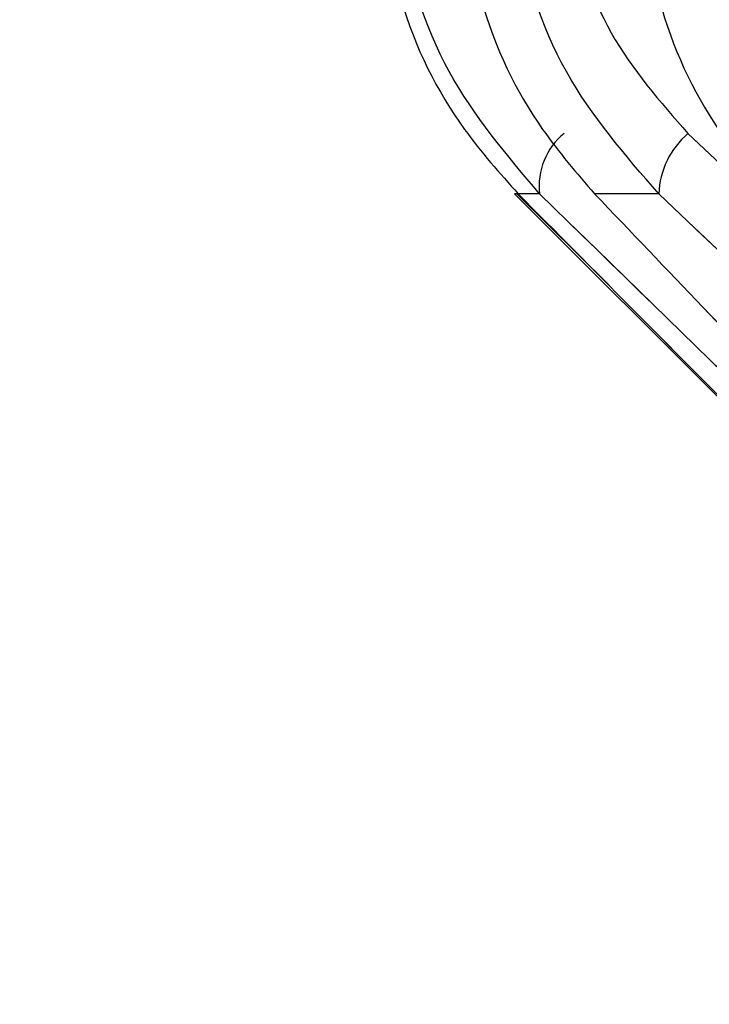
# Paper-space layout 'Dim Drawing' of a CAD drawing. Header units: inches. Extents: x 0.1 to 16.9, y 0.1 to 10.9.
# Tile 74 of 256: x 3.114788 to 3.115052, y 3.668336 to 3.668714. Entities that reach past the tile are written whole.
import ezdxf

# ---------------------------------------------------------------- set-up
doc = ezdxf.new("R2010")
doc.units = ezdxf.units.IN
doc.header["$MEASUREMENT"] = 0
doc.linetypes.add('PHANTOM', pattern=[0.49999999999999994, 0.25, -0.05, 0.05, -0.05, 0.05, -0.05])
doc.layers.add('FORMAT', color=7, linetype='Continuous')
doc.styles.add('SLDTEXTSTYLE0', font='TXT', dxfattribs={"width": 0.75})
doc.dimstyles.new('SLDDIMSTYLE4', dxfattribs={"dimtxt": 0.125, "dimasz": 0.13, "dimexe": 0, "dimexo": 0.0625, "dimgap": 0.03125, "dimtad": 0, "dimtih": 1, "dimtoh": 1, "dimdec": 0, "dimlfac": 15, "dimrnd": 1e-09, "dimzin": 12, "dimdsep": 46, "dimtxsty": 'SLDTEXTSTYLE0', "dimsah": 1, "dimcen": 0.09, "dimadec": 0, "dimazin": 3, "dimtfac": 1, "dimtdec": 0, "dimtofl": 0, "dimtmove": 0, "dimatfit": 3, "dimfxl": 0, "dimfrac": 2, "dimtolj": 1, "dimtzin": 12, "dimarcsym": 0})

# ---------------------------------------------------------------- blocks, each defined once
blk = doc.blocks.new('_D_25')
at = {"layer": 'FORMAT'}
for p, q in [((5.84638986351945, 9.33966827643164), (5.84638986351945, 2.13631955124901)), ((3.076610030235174, 3.486598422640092), (3.076610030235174, 2.13631955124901)), ((4.349142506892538, 2.441354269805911), (4.311056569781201, 2.441354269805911)), ((4.311056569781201, 2.441354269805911), (4.311056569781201, 2.24291676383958)), ((4.718586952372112, 2.441354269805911), (4.75667288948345, 2.441354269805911)), ((4.75667288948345, 2.441354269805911), (4.75667288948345, 2.24291676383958)), ((3.076610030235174, 2.26131955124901), (4.201592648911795, 2.26131955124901)), ((5.84638986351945, 2.26131955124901), (4.866136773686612, 2.26131955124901)), ((4.311056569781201, 2.24291676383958), (4.349142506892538, 2.24291676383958)), ((4.75667288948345, 2.24291676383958), (4.718586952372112, 2.24291676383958))]:
    blk.add_line(p, q, dxfattribs=at)
for points in [[(3.076610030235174, 2.26131955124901), (3.206610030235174, 2.24131955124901), (3.206610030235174, 2.28131955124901)], [(5.84638986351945, 2.26131955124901), (5.71638986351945, 2.28131955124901), (5.71638986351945, 2.24131955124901)]]:
    blk.add_solid(points, dxfattribs=at)
at = {"layer": 'FORMAT', "char_height": 0.125, "attachment_point": 1, "style": 'SLDTEXTSTYLE0'}
for s, insert in [('1055', (4.349142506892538, 2.404050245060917)), ('42', (4.441503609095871, 2.217027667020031))]:
    blk.add_mtext(s, dxfattribs=dict(at, insert=insert))
blk = doc.blocks.new('_D_27')
at = {"layer": 'FORMAT'}
for p, q in [((7.204618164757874, 7.415921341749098), (7.204618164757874, 0.7189967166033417)), ((3.076610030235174, 3.486598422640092), (3.076610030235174, 0.7189967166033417)), ((5.00418204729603, 1.024031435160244), (4.966096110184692, 1.024031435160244)), ((4.966096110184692, 1.024031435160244), (4.966096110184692, 0.8255939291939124)), ((5.373626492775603, 1.024031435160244), (5.411712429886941, 1.024031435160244)), ((5.411712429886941, 1.024031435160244), (5.411712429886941, 0.8255939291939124)), ((3.076610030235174, 0.8439967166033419), (4.856632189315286, 0.8439967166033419)), ((7.204618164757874, 0.8439967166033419), (5.521176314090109, 0.8439967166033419)), ((4.966096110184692, 0.8255939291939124), (5.00418204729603, 0.8255939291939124)), ((5.411712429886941, 0.8255939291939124), (5.373626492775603, 0.8255939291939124))]:
    blk.add_line(p, q, dxfattribs=at)
for points in [[(3.076610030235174, 0.8439967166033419), (3.206610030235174, 0.8239967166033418), (3.206610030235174, 0.8639967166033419)], [(7.204618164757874, 0.8439967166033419), (7.074618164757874, 0.8639967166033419), (7.074618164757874, 0.8239967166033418)]]:
    blk.add_solid(points, dxfattribs=at)
at = {"layer": 'FORMAT', "char_height": 0.125, "attachment_point": 1, "style": 'SLDTEXTSTYLE0'}
for s, insert in [('1573', (5.00418204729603, 0.9867274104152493)), ('62', (5.096543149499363, 0.7997048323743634))]:
    blk.add_mtext(s, dxfattribs=dict(at, insert=insert))
blk = doc.blocks.new('_D_29')
at = {"layer": 'FORMAT'}
for p, q in [((6.409307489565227, 8.781122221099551), (6.409307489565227, 1.663878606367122)), ((3.076610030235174, 3.486598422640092), (3.076610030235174, 1.663878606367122)), ((4.603708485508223, 1.968913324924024), (4.565622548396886, 1.968913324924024)), ((4.565622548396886, 1.968913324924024), (4.565622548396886, 1.770475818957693)), ((4.973152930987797, 1.968913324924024), (5.011238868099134, 1.968913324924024)), ((5.011238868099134, 1.968913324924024), (5.011238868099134, 1.770475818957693)), ((3.076610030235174, 1.788878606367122), (4.456158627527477, 1.788878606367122)), ((6.409307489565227, 1.788878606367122), (5.120702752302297, 1.788878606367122)), ((4.565622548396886, 1.770475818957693), (4.603708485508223, 1.770475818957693)), ((5.011238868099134, 1.770475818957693), (4.973152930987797, 1.770475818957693))]:
    blk.add_line(p, q, dxfattribs=at)
for points in [[(3.076610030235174, 1.788878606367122), (3.206610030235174, 1.768878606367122), (3.206610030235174, 1.808878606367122)], [(6.409307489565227, 1.788878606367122), (6.279307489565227, 1.808878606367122), (6.279307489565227, 1.768878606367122)]]:
    blk.add_solid(points, dxfattribs=at)
at = {"layer": 'FORMAT', "char_height": 0.125, "attachment_point": 1, "style": 'SLDTEXTSTYLE0'}
for s, insert in [('1270', (4.603708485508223, 1.93160930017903)), ('50', (4.696069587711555, 1.744586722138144))]:
    blk.add_mtext(s, dxfattribs=dict(at, insert=insert))
blk = doc.blocks.new('_D_32')
at = {"layer": 'FORMAT'}
for p, q in [((6.866682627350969, 8.133312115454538), (6.866682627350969, 1.191437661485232)), ((3.076610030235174, 3.486598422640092), (3.076610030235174, 1.191437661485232)), ((4.771264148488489, 1.496472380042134), (4.733178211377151, 1.496472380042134)), ((4.733178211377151, 1.496472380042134), (4.733178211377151, 1.298034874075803)), ((5.140708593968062, 1.496472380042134), (5.1787945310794, 1.496472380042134)), ((5.1787945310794, 1.496472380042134), (5.1787945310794, 1.298034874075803)), ((3.076610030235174, 1.316437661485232), (4.623714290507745, 1.316437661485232)), ((6.866682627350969, 1.316437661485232), (5.288258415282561, 1.316437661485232)), ((4.733178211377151, 1.298034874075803), (4.771264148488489, 1.298034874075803)), ((5.1787945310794, 1.298034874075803), (5.140708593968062, 1.298034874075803))]:
    blk.add_line(p, q, dxfattribs=at)
for points in [[(3.076610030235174, 1.316437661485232), (3.206610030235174, 1.296437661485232), (3.206610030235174, 1.336437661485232)], [(6.866682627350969, 1.316437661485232), (6.736682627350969, 1.336437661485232), (6.736682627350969, 1.296437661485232)]]:
    blk.add_solid(points, dxfattribs=at)
at = {"layer": 'FORMAT', "char_height": 0.125, "attachment_point": 1, "style": 'SLDTEXTSTYLE0'}
for s, insert in [('1444', (4.771264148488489, 1.45916835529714)), ('57', (4.863625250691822, 1.272145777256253))]:
    blk.add_mtext(s, dxfattribs=dict(at, insert=insert))

psp = doc.layouts.new('Dim Drawing')

# ---------------------------------------------------------------- linework, layer by layer
at = {"color": 7, "linetype": 'Continuous', "lineweight": 25}
for p, q in [((3.115044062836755, 3.66867069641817), (3.115117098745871, 3.668601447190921)), ((3.114977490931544, 3.668647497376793), (3.115219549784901, 3.668405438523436)), ((3.114978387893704, 3.668647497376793), (3.114977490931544, 3.668647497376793)), ((3.11501369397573, 3.668612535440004), (3.114978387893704, 3.668647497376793)), ((3.114987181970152, 3.668647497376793), (3.114978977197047, 3.668647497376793)), ((3.115032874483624, 3.668647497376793), (3.115008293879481, 3.668647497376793))]:
    psp.add_line(p, q, dxfattribs=at)
at = {"color": 7, "linetype": 'PHANTOM', "lineweight": 18}
for p, q in [((3.115044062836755, 3.66867069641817), (3.115117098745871, 3.668601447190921)), ((3.115044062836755, 3.66867069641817), (3.115117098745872, 3.668601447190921)), ((3.115044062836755, 3.66867069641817), (3.115117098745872, 3.668601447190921)), ((3.114977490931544, 3.668647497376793), (3.115219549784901, 3.668405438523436)), ((3.114978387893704, 3.668647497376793), (3.114977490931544, 3.668647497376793)), ((3.114977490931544, 3.668647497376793), (3.115219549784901, 3.668405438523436)), ((3.114978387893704, 3.668647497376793), (3.114977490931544, 3.668647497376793)), ((3.114977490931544, 3.668647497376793), (3.115219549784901, 3.668405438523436)), ((3.114978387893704, 3.668647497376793), (3.114977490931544, 3.668647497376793)), ((3.115013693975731, 3.668612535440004), (3.114978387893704, 3.668647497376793)), ((3.115013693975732, 3.668612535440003), (3.114978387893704, 3.668647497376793)), ((3.115013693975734, 3.66861253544), (3.114978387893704, 3.668647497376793)), ((3.114987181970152, 3.668647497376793), (3.114978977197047, 3.668647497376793)), ((3.114987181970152, 3.668647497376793), (3.114978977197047, 3.668647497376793)), ((3.114987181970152, 3.668647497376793), (3.114978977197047, 3.668647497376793)), ((3.115032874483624, 3.668647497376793), (3.115008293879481, 3.668647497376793)), ((3.115032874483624, 3.668647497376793), (3.115008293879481, 3.668647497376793)), ((3.115032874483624, 3.668647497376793), (3.115008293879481, 3.668647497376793))]:
    psp.add_line(p, q, dxfattribs=at)
at = {"color": 7, "linetype": 'Continuous', "lineweight": 25}
for centre, radius, start, end in [((3.115013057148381, 3.668650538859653), 2.605331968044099e-05, 129.3123169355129, 186.7040363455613), ((3.11506510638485, 3.668646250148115), 3.225602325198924e-05, 130.7221372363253, 177.7840182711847)]:
    psp.add_arc(centre, radius, start, end, dxfattribs=at)
at = {"color": 7, "linetype": 'PHANTOM', "lineweight": 18}
for centre, radius, start, end in [((3.115013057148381, 3.668650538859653), 2.605331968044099e-05, 129.3123169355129, 186.7040363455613), ((3.115013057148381, 3.668650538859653), 2.605331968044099e-05, 129.3123169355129, 186.7040363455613), ((3.115013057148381, 3.668650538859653), 2.605331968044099e-05, 129.3123169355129, 186.7040363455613), ((3.11506510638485, 3.668646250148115), 3.225602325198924e-05, 130.7221372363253, 177.7840182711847), ((3.11506510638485, 3.668646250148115), 3.225602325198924e-05, 130.7221372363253, 177.7840182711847), ((3.11506510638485, 3.668646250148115), 3.225602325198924e-05, 130.7221372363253, 177.7840182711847)]:
    psp.add_arc(centre, radius, start, end, dxfattribs=at)
at = {"color": 7, "linetype": 'Continuous', "lineweight": 25}
for points, knots in [([(3.114925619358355, 3.668777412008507), (3.11492734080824, 3.668758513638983), (3.114930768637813, 3.668720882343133), (3.114952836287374, 3.668676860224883), (3.114971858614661, 3.668655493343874), (3.114978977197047, 3.668647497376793)], [0, 0, 0, 0, 0.386993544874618, 0.7705992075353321, 1, 1, 1, 1]), ([(3.114987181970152, 3.668647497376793), (3.114974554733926, 3.66866239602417), (3.114949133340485, 3.668692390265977), (3.114934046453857, 3.668740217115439), (3.114932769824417, 3.668768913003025), (3.114932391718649, 3.668777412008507)], [0, 0, 0, 0, 0.4099050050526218, 0.8252285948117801, 1, 1, 1, 1]), ([(3.114956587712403, 3.668777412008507), (3.114958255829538, 3.668758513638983), (3.114961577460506, 3.668720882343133), (3.114982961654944, 3.668676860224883), (3.115001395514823, 3.668655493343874), (3.115008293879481, 3.668647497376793)], [0, 0, 0, 0, 0.3869935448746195, 0.7705992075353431, 1, 1, 1, 1]), ([(3.115032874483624, 3.668647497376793), (3.115019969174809, 3.66866239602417), (3.114993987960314, 3.668692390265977), (3.114978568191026, 3.668740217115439), (3.11497726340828, 3.668768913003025), (3.114976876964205, 3.668777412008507)], [0, 0, 0, 0, 0.4099050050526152, 0.8252285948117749, 1, 1, 1, 1]), ([(3.114997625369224, 3.668777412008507), (3.114997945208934, 3.668770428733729), (3.114999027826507, 3.668746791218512), (3.115011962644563, 3.668707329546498), (3.115033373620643, 3.668682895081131), (3.115044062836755, 3.66867069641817)], [0, 0, 0, 0, 0.1735354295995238, 0.5873958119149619, 1, 1, 1, 1]), ([(3.115025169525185, 3.668777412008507), (3.115026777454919, 3.668758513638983), (3.115029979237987, 3.668720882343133), (3.115050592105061, 3.668676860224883), (3.115068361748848, 3.668655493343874), (3.115075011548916, 3.668647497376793)], [0, 0, 0, 0, 0.3869935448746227, 0.7705992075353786, 1, 1, 1, 1]), ([(3.114978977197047, 3.668647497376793), (3.114993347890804, 3.668632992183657), (3.115063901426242, 3.668561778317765), (3.115134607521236, 3.668490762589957), (3.115190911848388, 3.668434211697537)], [0, 0, 0, 0, 0.2036849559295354, 1, 1, 1, 1]), ([(3.115206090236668, 3.668434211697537), (3.11519120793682, 3.668448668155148), (3.115118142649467, 3.668519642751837), (3.115045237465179, 3.668590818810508), (3.114987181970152, 3.668647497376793)], [0, 0, 0, 0, 0.2036849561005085, 1, 1, 1, 1]), ([(3.115008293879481, 3.668647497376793), (3.115022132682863, 3.668632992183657), (3.115090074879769, 3.668561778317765), (3.11515816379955, 3.668490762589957), (3.115212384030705, 3.668434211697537)], [0, 0, 0, 0, 0.2036849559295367, 1, 1, 1, 1]), ([(3.115257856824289, 3.668434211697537), (3.115242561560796, 3.668448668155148), (3.115167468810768, 3.668519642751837), (3.115092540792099, 3.668590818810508), (3.115032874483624, 3.668647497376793)], [0, 0, 0, 0, 0.2036849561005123, 1, 1, 1, 1])]:
    psp.add_open_spline(points, degree=3, knots=knots, dxfattribs=at)
at = {"color": 7, "linetype": 'PHANTOM', "lineweight": 18}
for points, knots in [([(3.114925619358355, 3.668777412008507), (3.11492734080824, 3.668758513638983), (3.114930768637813, 3.668720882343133), (3.114952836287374, 3.668676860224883), (3.114971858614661, 3.668655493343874), (3.114978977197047, 3.668647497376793)], [0, 0, 0, 0, 0.386993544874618, 0.7705992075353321, 1, 1, 1, 1]), ([(3.114925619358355, 3.668777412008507), (3.11492734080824, 3.668758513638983), (3.114930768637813, 3.668720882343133), (3.114952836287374, 3.668676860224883), (3.114971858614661, 3.668655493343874), (3.114978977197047, 3.668647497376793)], [0, 0, 0, 0, 0.386993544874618, 0.7705992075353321, 1, 1, 1, 1]), ([(3.114925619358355, 3.668777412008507), (3.11492734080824, 3.668758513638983), (3.114930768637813, 3.668720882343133), (3.114952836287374, 3.668676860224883), (3.114971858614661, 3.668655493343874), (3.114978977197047, 3.668647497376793)], [0, 0, 0, 0, 0.386993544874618, 0.7705992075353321, 1, 1, 1, 1]), ([(3.114987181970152, 3.668647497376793), (3.114974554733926, 3.66866239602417), (3.114949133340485, 3.668692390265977), (3.114934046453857, 3.668740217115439), (3.114932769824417, 3.668768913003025), (3.114932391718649, 3.668777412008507)], [0, 0, 0, 0, 0.4099050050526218, 0.8252285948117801, 1, 1, 1, 1]), ([(3.114987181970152, 3.668647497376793), (3.114974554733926, 3.66866239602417), (3.114949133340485, 3.668692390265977), (3.114934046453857, 3.668740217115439), (3.114932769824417, 3.668768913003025), (3.114932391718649, 3.668777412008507)], [0, 0, 0, 0, 0.4099050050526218, 0.8252285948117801, 1, 1, 1, 1]), ([(3.114987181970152, 3.668647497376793), (3.114974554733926, 3.66866239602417), (3.114949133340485, 3.668692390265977), (3.114934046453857, 3.668740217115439), (3.114932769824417, 3.668768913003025), (3.114932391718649, 3.668777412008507)], [0, 0, 0, 0, 0.4099050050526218, 0.8252285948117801, 1, 1, 1, 1]), ([(3.114956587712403, 3.668777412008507), (3.114958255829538, 3.668758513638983), (3.114961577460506, 3.668720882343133), (3.114982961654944, 3.668676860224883), (3.115001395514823, 3.668655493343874), (3.115008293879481, 3.668647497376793)], [0, 0, 0, 0, 0.3869935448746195, 0.7705992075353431, 1, 1, 1, 1]), ([(3.114956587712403, 3.668777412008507), (3.114958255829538, 3.668758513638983), (3.114961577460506, 3.668720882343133), (3.114982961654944, 3.668676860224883), (3.115001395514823, 3.668655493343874), (3.115008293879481, 3.668647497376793)], [0, 0, 0, 0, 0.3869935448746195, 0.7705992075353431, 1, 1, 1, 1]), ([(3.114956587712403, 3.668777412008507), (3.114958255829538, 3.668758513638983), (3.114961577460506, 3.668720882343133), (3.114982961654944, 3.668676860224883), (3.115001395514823, 3.668655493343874), (3.115008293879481, 3.668647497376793)], [0, 0, 0, 0, 0.3869935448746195, 0.7705992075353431, 1, 1, 1, 1]), ([(3.115032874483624, 3.668647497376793), (3.115019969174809, 3.66866239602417), (3.114993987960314, 3.668692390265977), (3.114978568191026, 3.668740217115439), (3.11497726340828, 3.668768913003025), (3.114976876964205, 3.668777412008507)], [0, 0, 0, 0, 0.4099050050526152, 0.8252285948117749, 1, 1, 1, 1]), ([(3.115032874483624, 3.668647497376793), (3.115019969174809, 3.66866239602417), (3.114993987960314, 3.668692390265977), (3.114978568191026, 3.668740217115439), (3.11497726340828, 3.668768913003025), (3.114976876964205, 3.668777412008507)], [0, 0, 0, 0, 0.4099050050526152, 0.8252285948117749, 1, 1, 1, 1]), ([(3.115032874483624, 3.668647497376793), (3.115019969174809, 3.66866239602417), (3.114993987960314, 3.668692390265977), (3.114978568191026, 3.668740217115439), (3.11497726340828, 3.668768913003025), (3.114976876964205, 3.668777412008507)], [0, 0, 0, 0, 0.4099050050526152, 0.8252285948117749, 1, 1, 1, 1]), ([(3.114997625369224, 3.668777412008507), (3.114997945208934, 3.668770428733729), (3.114999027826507, 3.668746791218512), (3.115011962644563, 3.668707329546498), (3.115033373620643, 3.668682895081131), (3.115044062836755, 3.66867069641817)], [0, 0, 0, 0, 0.1735354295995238, 0.5873958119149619, 1, 1, 1, 1]), ([(3.114997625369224, 3.668777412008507), (3.114997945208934, 3.668770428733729), (3.114999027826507, 3.668746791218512), (3.115011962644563, 3.668707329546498), (3.115033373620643, 3.668682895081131), (3.115044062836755, 3.66867069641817)], [0, 0, 0, 0, 0.1735354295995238, 0.5873958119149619, 1, 1, 1, 1]), ([(3.114997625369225, 3.668777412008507), (3.114997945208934, 3.668770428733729), (3.114999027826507, 3.668746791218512), (3.115011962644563, 3.668707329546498), (3.115033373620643, 3.668682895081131), (3.115044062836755, 3.66867069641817)], [0, 0, 0, 0, 0.1735354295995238, 0.5873958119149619, 1, 1, 1, 1]), ([(3.115025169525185, 3.668777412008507), (3.115026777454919, 3.668758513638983), (3.115029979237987, 3.668720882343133), (3.115050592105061, 3.668676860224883), (3.115068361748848, 3.668655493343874), (3.115075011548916, 3.668647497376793)], [0, 0, 0, 0, 0.3869935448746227, 0.7705992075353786, 1, 1, 1, 1]), ([(3.115025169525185, 3.668777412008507), (3.115026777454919, 3.668758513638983), (3.115029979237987, 3.668720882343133), (3.115050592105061, 3.668676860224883), (3.115068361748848, 3.668655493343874), (3.115075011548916, 3.668647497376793)], [0, 0, 0, 0, 0.3869935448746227, 0.7705992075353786, 1, 1, 1, 1]), ([(3.115025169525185, 3.668777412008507), (3.115026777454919, 3.668758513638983), (3.115029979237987, 3.668720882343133), (3.115050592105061, 3.668676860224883), (3.115068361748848, 3.668655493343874), (3.115075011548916, 3.668647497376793)], [0, 0, 0, 0, 0.3869935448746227, 0.7705992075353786, 1, 1, 1, 1]), ([(3.114978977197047, 3.668647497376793), (3.114993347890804, 3.668632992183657), (3.115063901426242, 3.668561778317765), (3.115134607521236, 3.668490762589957), (3.115190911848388, 3.668434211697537)], [0, 0, 0, 0, 0.2036849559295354, 1, 1, 1, 1]), ([(3.114978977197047, 3.668647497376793), (3.114993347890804, 3.668632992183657), (3.115063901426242, 3.668561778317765), (3.115134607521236, 3.668490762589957), (3.115190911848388, 3.668434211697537)], [0, 0, 0, 0, 0.2036849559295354, 1, 1, 1, 1]), ([(3.114978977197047, 3.668647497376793), (3.114993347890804, 3.668632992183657), (3.115063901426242, 3.668561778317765), (3.115134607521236, 3.668490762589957), (3.115190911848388, 3.668434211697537)], [0, 0, 0, 0, 0.2036849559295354, 1, 1, 1, 1]), ([(3.115206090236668, 3.668434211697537), (3.11519120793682, 3.668448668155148), (3.115118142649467, 3.668519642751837), (3.115045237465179, 3.668590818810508), (3.114987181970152, 3.668647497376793)], [0, 0, 0, 0, 0.2036849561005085, 1, 1, 1, 1]), ([(3.115206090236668, 3.668434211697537), (3.11519120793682, 3.668448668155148), (3.115118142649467, 3.668519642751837), (3.115045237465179, 3.668590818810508), (3.114987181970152, 3.668647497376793)], [0, 0, 0, 0, 0.2036849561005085, 1, 1, 1, 1]), ([(3.115206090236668, 3.668434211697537), (3.11519120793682, 3.668448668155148), (3.115118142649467, 3.668519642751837), (3.115045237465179, 3.668590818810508), (3.114987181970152, 3.668647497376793)], [0, 0, 0, 0, 0.2036849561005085, 1, 1, 1, 1]), ([(3.115008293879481, 3.668647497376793), (3.115022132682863, 3.668632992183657), (3.115090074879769, 3.668561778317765), (3.11515816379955, 3.668490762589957), (3.115212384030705, 3.668434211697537)], [0, 0, 0, 0, 0.2036849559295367, 1, 1, 1, 1]), ([(3.115008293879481, 3.668647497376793), (3.115022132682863, 3.668632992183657), (3.115090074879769, 3.668561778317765), (3.11515816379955, 3.668490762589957), (3.115212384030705, 3.668434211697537)], [0, 0, 0, 0, 0.2036849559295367, 1, 1, 1, 1]), ([(3.115008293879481, 3.668647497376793), (3.115022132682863, 3.668632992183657), (3.115090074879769, 3.668561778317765), (3.11515816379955, 3.668490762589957), (3.115212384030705, 3.668434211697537)], [0, 0, 0, 0, 0.2036849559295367, 1, 1, 1, 1]), ([(3.115257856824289, 3.668434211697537), (3.115242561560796, 3.668448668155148), (3.115167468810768, 3.668519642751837), (3.115092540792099, 3.668590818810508), (3.115032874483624, 3.668647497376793)], [0, 0, 0, 0, 0.2036849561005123, 1, 1, 1, 1]), ([(3.115257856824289, 3.668434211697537), (3.115242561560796, 3.668448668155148), (3.115167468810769, 3.668519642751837), (3.115092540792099, 3.668590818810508), (3.115032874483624, 3.668647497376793)], [0, 0, 0, 0, 0.2036849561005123, 1, 1, 1, 1]), ([(3.115257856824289, 3.668434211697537), (3.115242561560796, 3.668448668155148), (3.115167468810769, 3.668519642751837), (3.115092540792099, 3.668590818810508), (3.115032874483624, 3.668647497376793)], [0, 0, 0, 0, 0.2036849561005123, 1, 1, 1, 1])]:
    psp.add_open_spline(points, degree=3, knots=knots, dxfattribs=at)

# ---------------------------------------------------------------- dimensions: what is measured, and where the dimension line sits
at = {"layer": 'FORMAT'}
for base, p1, p2, picture, middle in [((5.84638986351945, 2.26131955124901), (3.076610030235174, 3.536598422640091), (5.84638986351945, 9.389668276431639), '_D_25', (4.533864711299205, 2.26131955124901)), ((3.076610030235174, 1.788878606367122), (6.409307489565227, 8.83112222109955), (3.076610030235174, 3.536598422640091), '_D_29', (4.788430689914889, 1.788878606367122)), ((6.866682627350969, 1.316437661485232), (3.076610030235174, 3.536598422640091), (6.866682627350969, 8.18331211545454), '_D_32', (4.955986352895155, 1.316437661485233)), ((3.076610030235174, 0.8439967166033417), (7.204618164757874, 7.465921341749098), (3.076610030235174, 3.536598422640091), '_D_27', (5.188904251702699, 0.8439967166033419))]:
    dim = psp.add_linear_dim(base=base, p1=p1, p2=p2, dimstyle='SLDDIMSTYLE4', dxfattribs=at)
    dim.commit()
    dim.dimension.update_dxf_attribs({"geometry": picture, "text_midpoint": middle, "dimtype": 160})

doc.saveas('drawing.dxf')
